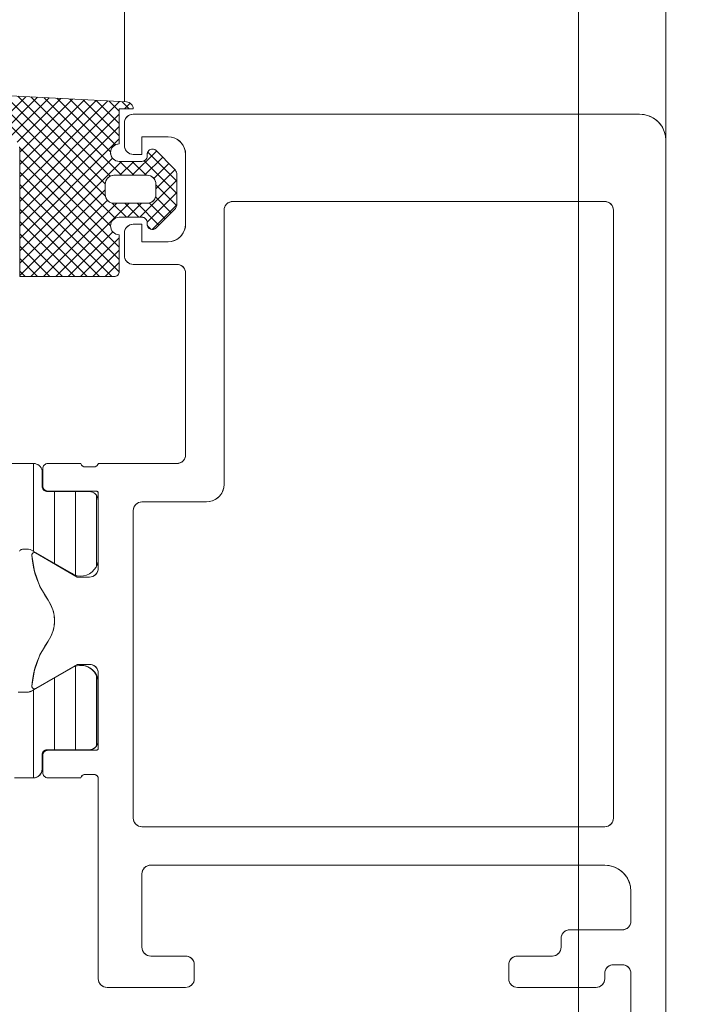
# Model space of a CAD drawing. Header units: metres. Extents: x 69 to 122.5, y -21.4 to -4.6.
# Tile 160 of 250: x 77.398 to 77.4366, y -9.3701 to -9.3137. Entities that reach past the tile are written whole.
import ezdxf

# ---------------------------------------------------------------- set-up
doc = ezdxf.new("R2010")
doc.units = ezdxf.units.M
doc.header["$LTSCALE"] = 0.02
doc.layers.add('032_Metallarbeiten-Fenster', color=7, linetype='Continuous', lineweight=5)
doc.layers.add('Keine', color=7, linetype='Continuous', lineweight=9)

msp = doc.modelspace()

# ---------------------------------------------------------------- linework, layer by layer
at = {"layer": '032_Metallarbeiten-Fenster', "color": 7, "lineweight": 13}
for p, q in [((77.404, -9.318438), (77.404, -8.028436)), ((77.435, -9.320644), (77.435, -8.028436)), ((77.40096, -9.350858), (77.398675, -9.352177)), ((77.40249, -9.355034), (77.40249, -9.351557)), ((77.398424, -9.352244), (77.397913, -9.352244)), ((77.39959, -9.355534), (77.40199, -9.355534)), ((77.39929, -9.356644), (77.39929, -9.355834)), ((77.3977, -9.357144), (77.39879, -9.357144))]:
    msp.add_line(p, q, dxfattribs=at)
at = {"layer": '032_Metallarbeiten-Fenster', "color": 251, "linetype": 'Continuous', "lineweight": 9, "true_color": 0x555555}
for p, q in [((77.4032, -9.325545), (77.395656, -9.318001)), ((77.398343, -9.318142), (77.395964, -9.32052)), ((77.403467, -9.325104), (77.396402, -9.31804)), ((77.399015, -9.318177), (77.396636, -9.320556)), ((77.402909, -9.32384), (77.397148, -9.318079)), ((77.399687, -9.318212), (77.397308, -9.320591)), ((77.400359, -9.318247), (77.397855, -9.320751)), ((77.402902, -9.323125), (77.397895, -9.318118)), ((77.40103, -9.318282), (77.398, -9.321313)), ((77.401702, -9.318318), (77.398, -9.32202)), ((77.402374, -9.318353), (77.398, -9.322727)), ((77.403046, -9.318388), (77.398, -9.323434)), ((77.403718, -9.318423), (77.398, -9.324141)), ((77.403181, -9.322697), (77.398641, -9.318157)), ((77.403835, -9.322644), (77.399387, -9.318196)), ((77.403204, -9.321306), (77.400133, -9.318235)), ((77.403494, -9.32089), (77.400879, -9.318275)), ((77.4037, -9.320388), (77.401626, -9.318314)), ((77.4037, -9.319681), (77.402372, -9.318353)), ((77.4037, -9.318974), (77.403118, -9.318392)), ((77.404277, -9.318844), (77.403864, -9.318431)), ((77.404331, -9.318518), (77.404005, -9.318844)), ((77.4037, -9.319148), (77.398, -9.324849)), ((77.4037, -9.319856), (77.398, -9.325556)), ((77.4037, -9.320563), (77.398, -9.326263)), ((77.4037, -9.326752), (77.397995, -9.321047)), ((77.405836, -9.321255), (77.404447, -9.322644)), ((77.403313, -9.321657), (77.398, -9.32697)), ((77.4037, -9.327459), (77.398, -9.321759)), ((77.403833, -9.321844), (77.398, -9.327677)), ((77.40454, -9.321844), (77.40374, -9.322644)), ((77.404542, -9.322644), (77.403742, -9.321844)), ((77.405249, -9.322644), (77.404449, -9.321844)), ((77.407, -9.323688), (77.405127, -9.321815)), ((77.406189, -9.321609), (77.405154, -9.322644)), ((77.407, -9.322981), (77.405333, -9.321314)), ((77.406543, -9.321962), (77.405681, -9.322824)), ((77.406894, -9.322319), (77.4058, -9.323412)), ((77.403698, -9.328164), (77.398, -9.322466)), ((77.407, -9.32292), (77.404876, -9.325044)), ((77.403271, -9.328444), (77.398, -9.323173)), ((77.4029, -9.323484), (77.398, -9.328384)), ((77.406985, -9.32438), (77.4058, -9.323195)), ((77.402563, -9.328444), (77.398, -9.32388)), ((77.403023, -9.324068), (77.398647, -9.328444)), ((77.407, -9.323627), (77.405298, -9.325328)), ((77.406683, -9.324786), (77.405778, -9.323881)), ((77.401856, -9.328444), (77.398, -9.324588)), ((77.403554, -9.324244), (77.399354, -9.328444)), ((77.404261, -9.324244), (77.400061, -9.328444)), ((77.404113, -9.325044), (77.403304, -9.324234)), ((77.40482, -9.325044), (77.40402, -9.324244)), ((77.404969, -9.324244), (77.404169, -9.325044)), ((77.405976, -9.325492), (77.404727, -9.324244)), ((77.40633, -9.325139), (77.405419, -9.324228)), ((77.406993, -9.324341), (77.405592, -9.325741)), ((77.401149, -9.328444), (77.398, -9.325295)), ((77.405502, -9.325725), (77.405318, -9.325541)), ((77.400442, -9.328444), (77.398, -9.326002)), ((77.403332, -9.32588), (77.400769, -9.328444)), ((77.4037, -9.32622), (77.401476, -9.328444)), ((77.4037, -9.326045), (77.403699, -9.326044)), ((77.399735, -9.328444), (77.398, -9.326709)), ((77.4037, -9.326927), (77.402183, -9.328444)), ((77.399028, -9.328444), (77.398, -9.327416)), ((77.4037, -9.327634), (77.40289, -9.328444)), ((77.398321, -9.328444), (77.398, -9.328123)), ((77.3988, -9.344183), (77.3988, -9.339145)), ((77.4, -9.344875), (77.4, -9.340754)), ((77.4012, -9.345538), (77.4012, -9.340754)), ((77.4024, -9.345016), (77.4024, -9.340971)), ((77.4012, -9.355534), (77.4012, -9.350746)), ((77.4, -9.355534), (77.4, -9.351407)), ((77.4024, -9.355304), (77.4024, -9.351292)), ((77.3988, -9.357142), (77.3988, -9.352099))]:
    msp.add_line(p, q, dxfattribs=at)
at = {"layer": '032_Metallarbeiten-Fenster', "color": 7, "linetype": 'Continuous', "lineweight": 13}
for points in [[(77.393035, -9.317863), (77.404121, -9.318444), (77.404196, -9.318456), (77.404267, -9.318481), (77.404333, -9.318519), (77.40439, -9.318569), (77.404437, -9.318628), (77.404472, -9.318696), (77.404493, -9.318768), (77.4045, -9.318844), (77.4037, -9.318844), (77.4037, -9.320844), (77.403602, -9.320854), (77.403509, -9.320882), (77.403422, -9.320928), (77.403346, -9.32099), (77.403284, -9.321066), (77.403238, -9.321153), (77.40321, -9.321246), (77.4032, -9.321344), (77.40321, -9.321441), (77.403238, -9.321535), (77.403284, -9.321622), (77.403346, -9.321697), (77.403422, -9.32176), (77.403509, -9.321806), (77.403602, -9.321834), (77.4037, -9.321844), (77.405, -9.321844), (77.405059, -9.321838), (77.405115, -9.321821), (77.405167, -9.321793), (77.405212, -9.321756), (77.405249, -9.321711), (77.405277, -9.321659), (77.405294, -9.321602), (77.4053, -9.321544), (77.4053, -9.321444), (77.405313, -9.321357), (77.405351, -9.321277), (77.40541, -9.321212), (77.405485, -9.321167), (77.405571, -9.321145), (77.405659, -9.32115), (77.405741, -9.321179), (77.405812, -9.321232), (77.406853, -9.322272), (77.406886, -9.322309), (77.406916, -9.322348), (77.406941, -9.32239), (77.406962, -9.322435), (77.406978, -9.322481), (77.40699, -9.322528), (77.406998, -9.322577), (77.407, -9.322626), (77.407, -9.324262), (77.406998, -9.324311), (77.40699, -9.32436), (77.406978, -9.324407), (77.406962, -9.324453), (77.406941, -9.324498), (77.406916, -9.32454), (77.406886, -9.324579), (77.406853, -9.324616), (77.405812, -9.325656), (77.405741, -9.325708), (77.405659, -9.325738), (77.405571, -9.325742), (77.405485, -9.325721), (77.40541, -9.325676), (77.405351, -9.325611), (77.405313, -9.325531), (77.4053, -9.325444), (77.4053, -9.325344), (77.405294, -9.325285), (77.405277, -9.325229), (77.405249, -9.325177), (77.405212, -9.325132), (77.405167, -9.325094), (77.405115, -9.325067), (77.405059, -9.32505), (77.405, -9.325044), (77.4037, -9.325044), (77.403602, -9.325053), (77.403509, -9.325082), (77.403422, -9.325128), (77.403346, -9.32519), (77.403284, -9.325266), (77.403238, -9.325353), (77.40321, -9.325446), (77.4032, -9.325544), (77.40321, -9.325641), (77.403238, -9.325735), (77.403284, -9.325822), (77.403346, -9.325897), (77.403422, -9.32596), (77.403509, -9.326006), (77.403602, -9.326034), (77.4037, -9.326044), (77.4037, -9.326044), (77.4037, -9.328144), (77.403694, -9.328202), (77.403677, -9.328259), (77.403649, -9.328311), (77.403612, -9.328356), (77.403567, -9.328393), (77.403515, -9.328421), (77.403459, -9.328438), (77.4034, -9.328444), (77.398, -9.328444), (77.398, -9.321102), (77.397991, -9.321007)], [(77.433, -9.379644), (77.433, -9.368344), (77.43299, -9.368246), (77.432962, -9.368153), (77.432916, -9.368066), (77.432854, -9.36799), (77.432778, -9.367928), (77.432691, -9.367882), (77.432598, -9.367854), (77.4325, -9.367844), (77.432, -9.367844), (77.431902, -9.367854), (77.431809, -9.367882), (77.431722, -9.367928), (77.431646, -9.36799), (77.431584, -9.368066), (77.431538, -9.368153), (77.43151, -9.368246), (77.4315, -9.368344), (77.4315, -9.368644), (77.43149, -9.368741), (77.431462, -9.368835), (77.431416, -9.368922), (77.431354, -9.368997), (77.431278, -9.36906), (77.431191, -9.369106), (77.431098, -9.369134), (77.431, -9.369144), (77.4265, -9.369144), (77.426402, -9.369134), (77.426309, -9.369106), (77.426222, -9.36906), (77.426146, -9.368997), (77.426084, -9.368922), (77.426038, -9.368835), (77.42601, -9.368741), (77.426, -9.368644), (77.426, -9.367844), (77.42601, -9.367746), (77.426038, -9.367653), (77.426084, -9.367566), (77.426146, -9.36749), (77.426222, -9.367428), (77.426309, -9.367382), (77.426402, -9.367354), (77.4265, -9.367344), (77.4285, -9.367344), (77.428598, -9.367334), (77.428691, -9.367306), (77.428778, -9.36726), (77.428854, -9.367197), (77.428916, -9.367122), (77.428962, -9.367035), (77.42899, -9.366941), (77.429, -9.366844), (77.429, -9.366344), (77.42901, -9.366246), (77.429038, -9.366153), (77.429084, -9.366066), (77.429146, -9.36599), (77.429222, -9.365928), (77.429309, -9.365882), (77.429402, -9.365854), (77.4295, -9.365844), (77.4325, -9.365844), (77.432598, -9.365834), (77.432691, -9.365806), (77.432778, -9.36576), (77.432854, -9.365697), (77.432916, -9.365622), (77.432962, -9.365535), (77.43299, -9.365441), (77.433, -9.365344), (77.433, -9.363644), (77.432971, -9.363351), (77.432886, -9.36307), (77.432747, -9.362811), (77.432561, -9.362583), (77.432333, -9.362397), (77.432074, -9.362258), (77.431793, -9.362173), (77.4315, -9.362144), (77.4055, -9.362144), (77.405402, -9.362154), (77.405309, -9.362182), (77.405222, -9.362228), (77.405146, -9.36229), (77.405084, -9.362366), (77.405038, -9.362453), (77.40501, -9.362546), (77.405, -9.362644), (77.405, -9.366844), (77.40501, -9.366941), (77.405038, -9.367035), (77.405084, -9.367122), (77.405146, -9.367197), (77.405222, -9.36726), (77.405309, -9.367306), (77.405402, -9.367334), (77.4055, -9.367344), (77.4075, -9.367344), (77.407598, -9.367354), (77.407691, -9.367382), (77.407778, -9.367428), (77.407854, -9.36749), (77.407916, -9.367566), (77.407962, -9.367653), (77.40799, -9.367746), (77.408, -9.367844), (77.408, -9.368644), (77.40799, -9.368741), (77.407962, -9.368835), (77.407916, -9.368922), (77.407854, -9.368997), (77.407778, -9.36906), (77.407691, -9.369106), (77.407598, -9.369134), (77.4075, -9.369144), (77.403, -9.369144), (77.402902, -9.369134), (77.402809, -9.369106), (77.402722, -9.36906), (77.402646, -9.368997), (77.402584, -9.368922), (77.402538, -9.368835), (77.40251, -9.368741), (77.4025, -9.368644), (77.4025, -9.357144), (77.402484, -9.357103), (77.402462, -9.357065), (77.402435, -9.357031), (77.402402, -9.357001), (77.402365, -9.356977), (77.402325, -9.356959), (77.402282, -9.356948), (77.402238, -9.356944), (77.401773, -9.356944), (77.401728, -9.356947), (77.401684, -9.356957), (77.401642, -9.356974), (77.401603, -9.356998), (77.401568, -9.357027), (77.401539, -9.357062), (77.401516, -9.357102), (77.4015, -9.357144), (77.39962, -9.357144), (77.399561, -9.357138), (77.399505, -9.357121), (77.399453, -9.357093), (77.399408, -9.357056), (77.399371, -9.357011), (77.399343, -9.356959), (77.399326, -9.356902), (77.39932, -9.356844), (77.39932, -9.355864), (77.399326, -9.355805), (77.399343, -9.355749), (77.399371, -9.355697), (77.399408, -9.355652), (77.399453, -9.355615), (77.399505, -9.355587), (77.399561, -9.35557), (77.39962, -9.355564), (77.40238, -9.355564), (77.402403, -9.355562), (77.402426, -9.355555), (77.402447, -9.355544), (77.402465, -9.355529), (77.40248, -9.355511), (77.402491, -9.35549), (77.402498, -9.355467), (77.4025, -9.355444), (77.4025, -9.351144), (77.40249, -9.351046), (77.402462, -9.350953), (77.402416, -9.350866), (77.402354, -9.35079), (77.402278, -9.350728), (77.402191, -9.350682), (77.402098, -9.350654), (77.402, -9.350644), (77.4013, -9.350644), (77.398907, -9.352025), (77.398873, -9.352039), (77.398836, -9.352044), (77.398799, -9.352038), (77.398765, -9.352023), (77.398737, -9.351999), (77.398715, -9.351969), (77.398703, -9.351934), (77.3987, -9.351897), (77.398735, -9.351551), (77.398794, -9.351208), (77.398876, -9.35087), (77.398982, -9.350538), (77.39911, -9.350215), (77.399261, -9.349901), (77.399433, -9.349599), (77.399626, -9.349309), (77.399786, -9.349043), (77.399904, -9.348756), (77.399976, -9.348454), (77.4, -9.348144), (77.399976, -9.347834), (77.399904, -9.347532), (77.399786, -9.347245), (77.399626, -9.346979), (77.399433, -9.346689), (77.399261, -9.346387), (77.39911, -9.346073), (77.398982, -9.34575), (77.398876, -9.345418), (77.398794, -9.34508), (77.398735, -9.344737), (77.3987, -9.344391), (77.398703, -9.344354), (77.398715, -9.344319), (77.398737, -9.344288), (77.398765, -9.344265), (77.398799, -9.34425), (77.398836, -9.344244), (77.398873, -9.344248), (77.398907, -9.344262), (77.4013, -9.345644), (77.402, -9.345644), (77.402098, -9.345634), (77.402191, -9.345606), (77.402278, -9.34556), (77.402354, -9.345497), (77.402416, -9.345422), (77.402462, -9.345335), (77.40249, -9.345241), (77.4025, -9.345144), (77.4025, -9.340844), (77.402498, -9.34082), (77.402491, -9.340798), (77.40248, -9.340777), (77.402465, -9.340759), (77.402447, -9.340744), (77.402426, -9.340733), (77.402403, -9.340726), (77.40238, -9.340724), (77.39962, -9.340724), (77.399561, -9.340718), (77.399505, -9.340701), (77.399453, -9.340673), (77.399408, -9.340636), (77.399371, -9.340591), (77.399343, -9.340539), (77.399326, -9.340482), (77.39932, -9.340424), (77.39932, -9.339444), (77.399326, -9.339385), (77.399343, -9.339329), (77.399371, -9.339277), (77.399408, -9.339232), (77.399453, -9.339194), (77.399505, -9.339167), (77.399561, -9.33915), (77.39962, -9.339144), (77.4015, -9.339144), (77.401516, -9.339185), (77.401538, -9.339223), (77.401566, -9.339257), (77.401598, -9.339287), (77.401635, -9.339311), (77.401676, -9.339328), (77.401718, -9.33934), (77.401762, -9.339344), (77.402227, -9.339344), (77.402272, -9.339341), (77.402316, -9.339331), (77.402359, -9.339314), (77.402397, -9.33929), (77.402432, -9.33926), (77.402461, -9.339225), (77.402484, -9.339186), (77.4025, -9.339144), (77.407, -9.339144), (77.407098, -9.339134), (77.407191, -9.339106), (77.407278, -9.33906), (77.407354, -9.338997), (77.407416, -9.338922), (77.407462, -9.338835), (77.40749, -9.338741), (77.4075, -9.338644), (77.4075, -9.328244), (77.40749, -9.328146), (77.407462, -9.328053), (77.407416, -9.327966), (77.407354, -9.32789), (77.407278, -9.327828), (77.407191, -9.327782), (77.407098, -9.327754), (77.407, -9.327744), (77.4045, -9.327744), (77.404402, -9.327734), (77.404309, -9.327706), (77.404222, -9.32766), (77.404146, -9.327597), (77.404084, -9.327522), (77.404038, -9.327435), (77.40401, -9.327341), (77.404, -9.327244), (77.404, -9.325944), (77.40401, -9.325846), (77.404038, -9.325753), (77.404084, -9.325666), (77.404146, -9.32559), (77.404222, -9.325528), (77.404309, -9.325482), (77.404402, -9.325454), (77.4045, -9.325444), (77.405, -9.325444), (77.405, -9.326444), (77.4065, -9.326444), (77.406695, -9.326425), (77.406883, -9.326368), (77.407056, -9.326275), (77.407207, -9.326151), (77.407331, -9.325999), (77.407424, -9.325827), (77.407481, -9.325639), (77.4075, -9.325444), (77.4075, -9.321444), (77.407481, -9.321249), (77.407424, -9.321061), (77.407331, -9.320888), (77.407207, -9.320737), (77.407056, -9.320612), (77.406883, -9.32052), (77.406695, -9.320463), (77.4065, -9.320444), (77.405, -9.320444), (77.405, -9.321444), (77.4045, -9.321444), (77.404402, -9.321434), (77.404309, -9.321406), (77.404222, -9.32136), (77.404146, -9.321297), (77.404084, -9.321222), (77.404038, -9.321135), (77.40401, -9.321041), (77.404, -9.320944), (77.404, -9.319644), (77.40401, -9.319546), (77.404038, -9.319453), (77.404084, -9.319366), (77.404146, -9.31929), (77.404222, -9.319228), (77.404309, -9.319182), (77.404402, -9.319154), (77.4045, -9.319144), (77.4335, -9.319144), (77.433793, -9.319173), (77.434074, -9.319258), (77.434333, -9.319397), (77.434561, -9.319583), (77.434747, -9.319811), (77.434886, -9.32007), (77.434971, -9.320351), (77.435, -9.320644), (77.435, -9.387644)], [(77.397913, -9.352244), (77.398414, -9.352244), (77.398447, -9.352243), (77.39848, -9.35224), (77.398512, -9.352235), (77.398544, -9.352227), (77.398576, -9.352218), (77.398606, -9.352206), (77.398636, -9.352193), (77.398665, -9.352177), (77.40095, -9.350858), (77.401174, -9.350751), (77.401419, -9.350702), (77.401668, -9.350716), (77.401906, -9.35079), (77.402118, -9.350921), (77.402291, -9.3511), (77.402414, -9.351317), (77.40248, -9.351557), (77.40248, -9.355034), (77.40247, -9.355131), (77.402442, -9.355225), (77.402396, -9.355312), (77.402334, -9.355387), (77.402258, -9.35545), (77.402171, -9.355496), (77.402078, -9.355524), (77.40198, -9.355534), (77.39958, -9.355534), (77.399521, -9.355539), (77.399465, -9.355556), (77.399413, -9.355584), (77.399368, -9.355621), (77.399331, -9.355667), (77.399303, -9.355719), (77.399286, -9.355775), (77.39928, -9.355834), (77.39928, -9.356644), (77.39927, -9.356741), (77.399242, -9.356835), (77.399196, -9.356922), (77.399134, -9.356997), (77.399058, -9.35706), (77.398971, -9.357106), (77.398878, -9.357134), (77.39878, -9.357144), (77.3977, -9.357144)]]:
    msp.add_lwpolyline(points, dxfattribs=at)
at = {"layer": '032_Metallarbeiten-Fenster', "color": 7, "lineweight": 13}
for points in [[(77.398, -9.328444), (77.4034, -9.328444), (77.4034, -9.328444), (77.403452, -9.328439), (77.403503, -9.328426), (77.40355, -9.328404), (77.403593, -9.328374), (77.40363, -9.328337), (77.40366, -9.328294), (77.403682, -9.328247), (77.403695, -9.328196), (77.4037, -9.328144), (77.4037, -9.326044), (77.4037, -9.326044), (77.403602, -9.326034), (77.403509, -9.326006), (77.403422, -9.32596), (77.403346, -9.325897), (77.403284, -9.325822), (77.403238, -9.325735), (77.40321, -9.325641), (77.4032, -9.325544), (77.4032, -9.325544), (77.40321, -9.325446), (77.403238, -9.325353), (77.403284, -9.325266), (77.403346, -9.32519), (77.403422, -9.325128), (77.403509, -9.325082), (77.403602, -9.325053), (77.4037, -9.325044), (77.405, -9.325044), (77.405, -9.325044), (77.405052, -9.325048), (77.405103, -9.325062), (77.40515, -9.325084), (77.405193, -9.325114), (77.40523, -9.325151), (77.40526, -9.325194), (77.405282, -9.325241), (77.405295, -9.325292), (77.4053, -9.325344), (77.4053, -9.325444), (77.4053, -9.325444), (77.405305, -9.325498), (77.405319, -9.32555), (77.405343, -9.325599), (77.405375, -9.325643), (77.405415, -9.32568), (77.405461, -9.32571), (77.405511, -9.32573), (77.405564, -9.325742), (77.405618, -9.325743), (77.405672, -9.325735), (77.405723, -9.325717), (77.40577, -9.325691), (77.405812, -9.325656), (77.406853, -9.324616), (77.406853, -9.324616), (77.406904, -9.324556), (77.406945, -9.324489), (77.406975, -9.324417), (77.406994, -9.32434), (77.407, -9.324262), (77.407, -9.322626), (77.407, -9.322626), (77.406994, -9.322548), (77.406975, -9.322471), (77.406945, -9.322399), (77.406904, -9.322332), (77.406853, -9.322272), (77.405812, -9.321232), (77.405812, -9.321232), (77.405767, -9.321194), (77.405715, -9.321167), (77.405659, -9.32115), (77.4056, -9.321144), (77.405541, -9.32115), (77.405485, -9.321167), (77.405433, -9.321194), (77.405388, -9.321232), (77.405351, -9.321277), (77.405323, -9.321329), (77.405306, -9.321385), (77.4053, -9.321444), (77.4053, -9.321544), (77.4053, -9.321544), (77.405295, -9.321596), (77.405282, -9.321646), (77.40526, -9.321694), (77.40523, -9.321737), (77.405193, -9.321774), (77.40515, -9.321804), (77.405103, -9.321826), (77.405052, -9.321839), (77.405, -9.321844), (77.4037, -9.321844), (77.4037, -9.321844), (77.403613, -9.321836), (77.403529, -9.321814), (77.40345, -9.321777), (77.403379, -9.321727), (77.403317, -9.321665), (77.403267, -9.321594), (77.40323, -9.321515), (77.403208, -9.321431), (77.4032, -9.321344), (77.4032, -9.321344), (77.403208, -9.321257), (77.40323, -9.321173), (77.403267, -9.321094), (77.403317, -9.321022), (77.403379, -9.320961), (77.40345, -9.320911), (77.403529, -9.320874), (77.403613, -9.320851), (77.4037, -9.320844), (77.4037, -9.318844), (77.4045, -9.318844), (77.4045, -9.318844), (77.404493, -9.318768), (77.404472, -9.318696), (77.404437, -9.318628), (77.40439, -9.318569), (77.404333, -9.318519), (77.404267, -9.318481), (77.404196, -9.318456), (77.404121, -9.318444), (77.393035, -9.317863)], [(77.433, -9.379644), (77.433, -9.368344), (77.433, -9.368344), (77.432992, -9.368257), (77.43297, -9.368173), (77.432933, -9.368094), (77.432883, -9.368023), (77.432821, -9.367961), (77.43275, -9.367911), (77.432671, -9.367874), (77.432587, -9.367852), (77.4325, -9.367844), (77.432, -9.367844), (77.432, -9.367844), (77.431913, -9.367852), (77.431829, -9.367874), (77.43175, -9.367911), (77.431679, -9.367961), (77.431617, -9.368023), (77.431567, -9.368094), (77.43153, -9.368173), (77.431508, -9.368257), (77.4315, -9.368344), (77.4315, -9.368644), (77.4315, -9.368644), (77.431492, -9.368731), (77.43147, -9.368815), (77.431433, -9.368894), (77.431383, -9.368965), (77.431321, -9.369027), (77.43125, -9.369077), (77.431171, -9.369114), (77.431087, -9.369136), (77.431, -9.369144), (77.4265, -9.369144), (77.4265, -9.369144), (77.426413, -9.369136), (77.426329, -9.369114), (77.42625, -9.369077), (77.426179, -9.369027), (77.426117, -9.368965), (77.426067, -9.368894), (77.42603, -9.368815), (77.426008, -9.368731), (77.426, -9.368644), (77.426, -9.367844), (77.426, -9.367844), (77.426008, -9.367757), (77.42603, -9.367673), (77.426067, -9.367594), (77.426117, -9.367523), (77.426179, -9.367461), (77.42625, -9.367411), (77.426329, -9.367374), (77.426413, -9.367352), (77.4265, -9.367344), (77.4285, -9.367344), (77.4285, -9.367344), (77.428587, -9.367336), (77.428671, -9.367314), (77.42875, -9.367277), (77.428821, -9.367227), (77.428883, -9.367165), (77.428933, -9.367094), (77.42897, -9.367015), (77.428992, -9.366931), (77.429, -9.366844), (77.429, -9.366344), (77.429, -9.366344), (77.429008, -9.366257), (77.42903, -9.366173), (77.429067, -9.366094), (77.429117, -9.366023), (77.429179, -9.365961), (77.42925, -9.365911), (77.429329, -9.365874), (77.429413, -9.365852), (77.4295, -9.365844), (77.4325, -9.365844), (77.4325, -9.365844), (77.432587, -9.365836), (77.432671, -9.365814), (77.43275, -9.365777), (77.432821, -9.365727), (77.432883, -9.365665), (77.432933, -9.365594), (77.43297, -9.365515), (77.432992, -9.365431), (77.433, -9.365344), (77.433, -9.363644), (77.433, -9.363644), (77.432977, -9.363383), (77.43291, -9.363131), (77.432799, -9.362894), (77.432649, -9.36268), (77.432464, -9.362495), (77.43225, -9.362345), (77.432013, -9.362234), (77.43176, -9.362167), (77.4315, -9.362144), (77.4055, -9.362144), (77.4055, -9.362144), (77.405413, -9.362152), (77.405329, -9.362174), (77.40525, -9.362211), (77.405179, -9.362261), (77.405117, -9.362323), (77.405067, -9.362394), (77.40503, -9.362473), (77.405008, -9.362557), (77.405, -9.362644), (77.405, -9.366844), (77.405, -9.366844), (77.405008, -9.366931), (77.40503, -9.367015), (77.405067, -9.367094), (77.405117, -9.367165), (77.405179, -9.367227), (77.40525, -9.367277), (77.405329, -9.367314), (77.405413, -9.367336), (77.4055, -9.367344), (77.4075, -9.367344), (77.4075, -9.367344), (77.407587, -9.367352), (77.407671, -9.367374), (77.40775, -9.367411), (77.407821, -9.367461), (77.407883, -9.367523), (77.407933, -9.367594), (77.40797, -9.367673), (77.407992, -9.367757), (77.408, -9.367844), (77.408, -9.368644), (77.408, -9.368644), (77.407992, -9.368731), (77.40797, -9.368815), (77.407933, -9.368894), (77.407883, -9.368965), (77.407821, -9.369027), (77.40775, -9.369077), (77.407671, -9.369114), (77.407587, -9.369136), (77.4075, -9.369144), (77.403, -9.369144), (77.403, -9.369144), (77.402913, -9.369136), (77.402829, -9.369114), (77.40275, -9.369077), (77.402679, -9.369027), (77.402617, -9.368965), (77.402567, -9.368894), (77.40253, -9.368815), (77.402508, -9.368731), (77.4025, -9.368644), (77.4025, -9.357144), (77.402481, -9.357096), (77.402453, -9.357052), (77.402417, -9.357014), (77.402376, -9.356983), (77.402329, -9.356961), (77.402279, -9.356948), (77.402227, -9.356944), (77.401773, -9.356944), (77.401773, -9.356944), (77.401721, -9.356948), (77.401671, -9.356961), (77.401624, -9.356983), (77.401583, -9.357014), (77.401547, -9.357052), (77.401519, -9.357096), (77.4015, -9.357144), (77.39962, -9.357144), (77.39962, -9.357144), (77.399568, -9.357139), (77.399517, -9.357126), (77.39947, -9.357104), (77.399427, -9.357074), (77.39939, -9.357037), (77.39936, -9.356994), (77.399338, -9.356947), (77.399325, -9.356896), (77.39932, -9.356844), (77.39932, -9.355864), (77.39932, -9.355864), (77.399325, -9.355812), (77.399338, -9.355761), (77.39936, -9.355714), (77.39939, -9.355671), (77.399427, -9.355634), (77.39947, -9.355604), (77.399517, -9.355582), (77.399568, -9.355568), (77.39962, -9.355564), (77.40238, -9.355564), (77.40238, -9.355564), (77.402401, -9.355562), (77.402421, -9.355557), (77.40244, -9.355548), (77.402457, -9.355536), (77.402472, -9.355521), (77.402484, -9.355504), (77.402493, -9.355485), (77.402498, -9.355465), (77.4025, -9.355444), (77.4025, -9.351144), (77.4025, -9.351144), (77.402492, -9.351057), (77.40247, -9.350973), (77.402433, -9.350894), (77.402383, -9.350823), (77.402321, -9.350761), (77.40225, -9.350711), (77.402171, -9.350674), (77.402087, -9.350652), (77.402, -9.350644), (77.4013, -9.350644), (77.398907, -9.352025), (77.398907, -9.352025), (77.398883, -9.352037), (77.398856, -9.352043), (77.398829, -9.352044), (77.398802, -9.352039), (77.398777, -9.35203), (77.398754, -9.352015), (77.398734, -9.351997), (77.398719, -9.351975), (77.398707, -9.35195), (77.398701, -9.351924), (77.3987, -9.351897), (77.3987, -9.351897), (77.398846, -9.350982), (77.399158, -9.350109), (77.399626, -9.349309), (77.399626, -9.349309), (77.399806, -9.349003), (77.399929, -9.348671), (77.399992, -9.348321), (77.399992, -9.347966), (77.399929, -9.347617), (77.399806, -9.347285), (77.399626, -9.346979), (77.399626, -9.346979), (77.399158, -9.346179), (77.398846, -9.345306), (77.3987, -9.344391), (77.3987, -9.344391), (77.398701, -9.344364), (77.398707, -9.344338), (77.398719, -9.344313), (77.398734, -9.344291), (77.398754, -9.344272), (77.398777, -9.344258), (77.398802, -9.344249), (77.398829, -9.344244), (77.398856, -9.344245), (77.398883, -9.344251), (77.398907, -9.344262), (77.4013, -9.345644), (77.402, -9.345644), (77.402, -9.345644), (77.402087, -9.345636), (77.402171, -9.345614), (77.40225, -9.345577), (77.402321, -9.345527), (77.402383, -9.345465), (77.402433, -9.345394), (77.40247, -9.345315), (77.402492, -9.345231), (77.4025, -9.345144), (77.4025, -9.340844), (77.4025, -9.340844), (77.402498, -9.340823), (77.402493, -9.340803), (77.402484, -9.340784), (77.402472, -9.340767), (77.402457, -9.340752), (77.40244, -9.34074), (77.402421, -9.340731), (77.402401, -9.340726), (77.40238, -9.340724), (77.39962, -9.340724), (77.39962, -9.340724), (77.399568, -9.340719), (77.399517, -9.340706), (77.39947, -9.340684), (77.399427, -9.340654), (77.39939, -9.340617), (77.39936, -9.340574), (77.399338, -9.340526), (77.399325, -9.340476), (77.39932, -9.340424), (77.39932, -9.339444), (77.39932, -9.339444), (77.399325, -9.339392), (77.399338, -9.339341), (77.39936, -9.339294), (77.39939, -9.339251), (77.399427, -9.339214), (77.39947, -9.339184), (77.399517, -9.339162), (77.399568, -9.339148), (77.39962, -9.339144), (77.4015, -9.339144), (77.4015, -9.339144), (77.401519, -9.339192), (77.401547, -9.339236), (77.401583, -9.339274), (77.401624, -9.339304), (77.401671, -9.339327), (77.401721, -9.33934), (77.401773, -9.339344), (77.402227, -9.339344), (77.402227, -9.339344), (77.402279, -9.33934), (77.402329, -9.339327), (77.402376, -9.339304), (77.402417, -9.339274), (77.402453, -9.339236), (77.402481, -9.339192), (77.4025, -9.339144), (77.407, -9.339144), (77.407, -9.339144), (77.407087, -9.339136), (77.407171, -9.339114), (77.40725, -9.339077), (77.407321, -9.339027), (77.407383, -9.338965), (77.407433, -9.338894), (77.40747, -9.338815), (77.407492, -9.338731), (77.4075, -9.338644), (77.4075, -9.328244), (77.4075, -9.328244), (77.407492, -9.328157), (77.40747, -9.328073), (77.407433, -9.327994), (77.407383, -9.327923), (77.407321, -9.327861), (77.40725, -9.327811), (77.407171, -9.327774), (77.407087, -9.327752), (77.407, -9.327744), (77.4045, -9.327744), (77.4045, -9.327744), (77.404413, -9.327736), (77.404329, -9.327714), (77.40425, -9.327677), (77.404179, -9.327627), (77.404117, -9.327565), (77.404067, -9.327494), (77.40403, -9.327415), (77.404008, -9.327331), (77.404, -9.327244), (77.404, -9.325944), (77.404, -9.325944), (77.404008, -9.325857), (77.40403, -9.325773), (77.404067, -9.325694), (77.404117, -9.325623), (77.404179, -9.325561), (77.40425, -9.325511), (77.404329, -9.325474), (77.404413, -9.325452), (77.4045, -9.325444), (77.405, -9.325444), (77.405, -9.326444), (77.4065, -9.326444), (77.4065, -9.326444), (77.406674, -9.326429), (77.406842, -9.326384), (77.407, -9.32631), (77.407143, -9.32621), (77.407266, -9.326087), (77.407366, -9.325944), (77.40744, -9.325786), (77.407485, -9.325618), (77.4075, -9.325444), (77.4075, -9.321444), (77.4075, -9.321444), (77.407485, -9.32127), (77.40744, -9.321102), (77.407366, -9.320944), (77.407266, -9.320801), (77.407143, -9.320678), (77.407, -9.320578), (77.406842, -9.320504), (77.406674, -9.320459), (77.4065, -9.320444), (77.405, -9.320444), (77.405, -9.321444), (77.4045, -9.321444), (77.4045, -9.321444), (77.404413, -9.321436), (77.404329, -9.321414), (77.40425, -9.321377), (77.404179, -9.321327), (77.404117, -9.321265), (77.404067, -9.321194), (77.40403, -9.321115), (77.404008, -9.321031), (77.404, -9.320944), (77.404, -9.319644), (77.404, -9.319644), (77.404008, -9.319557), (77.40403, -9.319473), (77.404067, -9.319394), (77.404117, -9.319323), (77.404179, -9.319261), (77.40425, -9.319211), (77.404329, -9.319174), (77.404413, -9.319152), (77.4045, -9.319144), (77.4335, -9.319144), (77.4335, -9.319144), (77.43376, -9.319167), (77.434013, -9.319234), (77.43425, -9.319345), (77.434464, -9.319495), (77.434649, -9.31968), (77.434799, -9.319894), (77.43491, -9.320131), (77.434977, -9.320383), (77.435, -9.320644), (77.435, -9.387644)], [(77.35621, -9.339144), (77.39879, -9.339144), (77.39879, -9.339144), (77.398877, -9.339152), (77.398961, -9.339174), (77.39904, -9.339211), (77.399111, -9.339261), (77.399173, -9.339323), (77.399223, -9.339394), (77.39926, -9.339473), (77.399282, -9.339557), (77.39929, -9.339644), (77.39929, -9.340454), (77.39929, -9.340454), (77.399295, -9.340506), (77.399308, -9.340557), (77.39933, -9.340604), (77.39936, -9.340647), (77.399397, -9.340684), (77.39944, -9.340714), (77.399487, -9.340736), (77.399538, -9.34075), (77.39959, -9.340754), (77.40199, -9.340754), (77.40199, -9.340754), (77.402077, -9.340762), (77.402161, -9.340784), (77.40224, -9.340821), (77.402311, -9.340871), (77.402373, -9.340933), (77.402423, -9.341004), (77.40246, -9.341083), (77.402482, -9.341167), (77.40249, -9.341254), (77.40249, -9.34473), (77.40249, -9.34473), (77.402448, -9.344907), (77.402375, -9.345073), (77.402273, -9.345223), (77.402145, -9.345352), (77.401996, -9.345456), (77.401831, -9.345532), (77.401655, -9.345576), (77.401474, -9.345588), (77.401294, -9.345567), (77.401121, -9.345513), (77.40096, -9.345429), (77.398676, -9.344111), (77.398676, -9.344111), (77.398597, -9.344074), (77.398513, -9.344051), (77.398426, -9.344044), (77.3982, -9.344044), (77.3982, -9.344044), (77.398157, -9.344048), (77.398114, -9.344059), (77.398075, -9.344077), (77.398039, -9.344102), (77.398008, -9.344133), (77.397983, -9.344169)], [(77.40096, -9.350858), (77.401107, -9.35078), (77.401264, -9.350728), (77.401429, -9.350702), (77.401595, -9.350704), (77.401759, -9.350734), (77.401916, -9.35079), (77.401916, -9.35079), (77.402061, -9.350872), (77.40219, -9.350976), (77.402301, -9.3511), (77.402389, -9.351241), (77.402453, -9.351395), (77.40249, -9.351557)], [(77.398675, -9.352177), (77.398616, -9.352206), (77.398554, -9.352227), (77.398554, -9.352227), (77.39849, -9.35224), (77.398424, -9.352244)], [(77.40249, -9.355034), (77.402484, -9.355112), (77.402466, -9.355188), (77.402436, -9.355261), (77.402395, -9.355328), (77.402344, -9.355387), (77.402344, -9.355387), (77.402284, -9.355438), (77.402217, -9.355479), (77.402145, -9.355509), (77.402068, -9.355528), (77.40199, -9.355534)], [(77.39929, -9.355834), (77.399296, -9.355775), (77.399313, -9.355719), (77.399341, -9.355667), (77.399378, -9.355621), (77.399378, -9.355621), (77.399414, -9.355591), (77.399454, -9.355566), (77.399497, -9.355548), (77.399543, -9.355537), (77.39959, -9.355534)], [(77.39929, -9.356644), (77.399284, -9.356722), (77.399266, -9.356798), (77.399236, -9.356871), (77.399195, -9.356938), (77.399144, -9.356997), (77.399144, -9.356997), (77.399084, -9.357048), (77.399017, -9.357089), (77.398945, -9.357119), (77.398868, -9.357138), (77.39879, -9.357144)]]:
    msp.add_lwpolyline(points, dxfattribs=at)
for points in [[(77.4034, -9.322644), (77.403313, -9.322651), (77.403229, -9.322674), (77.40315, -9.322711), (77.403079, -9.322761), (77.403017, -9.322822), (77.402967, -9.322894), (77.40293, -9.322973), (77.402908, -9.323057), (77.4029, -9.323144), (77.4029, -9.323744), (77.4029, -9.323744), (77.402908, -9.323831), (77.40293, -9.323915), (77.402967, -9.323994), (77.403017, -9.324065), (77.403079, -9.324127), (77.40315, -9.324177), (77.403229, -9.324214), (77.403313, -9.324236), (77.4034, -9.324244), (77.4053, -9.324244), (77.4053, -9.324244), (77.405387, -9.324236), (77.405471, -9.324214), (77.40555, -9.324177), (77.405621, -9.324127), (77.405683, -9.324065), (77.405733, -9.323994), (77.40577, -9.323915), (77.405792, -9.323831), (77.4058, -9.323744), (77.4058, -9.323144), (77.4058, -9.323144), (77.405792, -9.323057), (77.40577, -9.322973), (77.405733, -9.322894), (77.405683, -9.322822), (77.405621, -9.322761), (77.40555, -9.322711), (77.405471, -9.322674), (77.405387, -9.322651), (77.4053, -9.322644)], [(77.4102, -9.324144), (77.4315, -9.324144), (77.4315, -9.324144), (77.431587, -9.324152), (77.431671, -9.324174), (77.43175, -9.324211), (77.431821, -9.324261), (77.431883, -9.324323), (77.431933, -9.324394), (77.43197, -9.324473), (77.431992, -9.324557), (77.432, -9.324644), (77.432, -9.359444), (77.432, -9.359444), (77.431992, -9.359531), (77.43197, -9.359615), (77.431933, -9.359694), (77.431883, -9.359765), (77.431821, -9.359827), (77.43175, -9.359877), (77.431671, -9.359914), (77.431587, -9.359936), (77.4315, -9.359944), (77.405, -9.359944), (77.405, -9.359944), (77.404913, -9.359936), (77.404829, -9.359914), (77.40475, -9.359877), (77.404679, -9.359827), (77.404617, -9.359765), (77.404567, -9.359694), (77.40453, -9.359615), (77.404508, -9.359531), (77.4045, -9.359444), (77.4045, -9.341844), (77.4045, -9.341844), (77.404508, -9.341757), (77.40453, -9.341673), (77.404567, -9.341594), (77.404617, -9.341523), (77.404679, -9.341461), (77.40475, -9.341411), (77.404829, -9.341374), (77.404913, -9.341352), (77.405, -9.341344), (77.4087, -9.341344), (77.4087, -9.341344), (77.408874, -9.341329), (77.409042, -9.341284), (77.4092, -9.34121), (77.409343, -9.34111), (77.409466, -9.340987), (77.409566, -9.340844), (77.40964, -9.340686), (77.409685, -9.340518), (77.4097, -9.340344), (77.4097, -9.324644), (77.4097, -9.324644), (77.409708, -9.324557), (77.40973, -9.324473), (77.409767, -9.324394), (77.409817, -9.324323), (77.409879, -9.324261), (77.40995, -9.324211), (77.410029, -9.324174), (77.410113, -9.324152)]]:
    msp.add_lwpolyline(points, close=True, dxfattribs=at)
at = {"layer": '032_Metallarbeiten-Fenster', "color": 7, "linetype": 'Continuous', "lineweight": 13}
for points in [[(77.4058, -9.323744), (77.4058, -9.323144), (77.40579, -9.323046), (77.405762, -9.322953), (77.405716, -9.322866), (77.405654, -9.32279), (77.405578, -9.322728), (77.405491, -9.322682), (77.405398, -9.322653), (77.4053, -9.322644), (77.4034, -9.322644), (77.403302, -9.322653), (77.403209, -9.322682), (77.403122, -9.322728), (77.403046, -9.32279), (77.402984, -9.322866), (77.402938, -9.322953), (77.40291, -9.323046), (77.4029, -9.323144), (77.4029, -9.323744), (77.40291, -9.323841), (77.402938, -9.323935), (77.402984, -9.324022), (77.403046, -9.324097), (77.403122, -9.32416), (77.403209, -9.324206), (77.403302, -9.324234), (77.4034, -9.324244), (77.4053, -9.324244), (77.405398, -9.324234), (77.405491, -9.324206), (77.405578, -9.32416), (77.405654, -9.324097), (77.405716, -9.324022), (77.405762, -9.323935), (77.40579, -9.323841)], [(77.432, -9.359444), (77.432, -9.324644), (77.43199, -9.324546), (77.431962, -9.324453), (77.431916, -9.324366), (77.431854, -9.32429), (77.431778, -9.324228), (77.431691, -9.324182), (77.431598, -9.324154), (77.4315, -9.324144), (77.4102, -9.324144), (77.410102, -9.324154), (77.410009, -9.324182), (77.409922, -9.324228), (77.409846, -9.32429), (77.409784, -9.324366), (77.409738, -9.324453), (77.40971, -9.324546), (77.4097, -9.324644), (77.4097, -9.340344), (77.409681, -9.340539), (77.409624, -9.340727), (77.409531, -9.340899), (77.409407, -9.341051), (77.409256, -9.341175), (77.409083, -9.341268), (77.408895, -9.341325), (77.4087, -9.341344), (77.405, -9.341344), (77.404902, -9.341354), (77.404809, -9.341382), (77.404722, -9.341428), (77.404646, -9.34149), (77.404584, -9.341566), (77.404538, -9.341653), (77.40451, -9.341746), (77.4045, -9.341844), (77.4045, -9.359444), (77.40451, -9.359541), (77.404538, -9.359635), (77.404584, -9.359722), (77.404646, -9.359797), (77.404722, -9.35986), (77.404809, -9.359906), (77.404902, -9.359934), (77.405, -9.359944), (77.4315, -9.359944), (77.431598, -9.359934), (77.431691, -9.359906), (77.431778, -9.35986), (77.431854, -9.359797), (77.431916, -9.359722), (77.431962, -9.359635), (77.43199, -9.359541)]]:
    msp.add_lwpolyline(points, close=True, dxfattribs=at)
at = {"layer": 'Keine', "color": 8, "linetype": 'Continuous', "lineweight": 13, "true_color": 0x808080}
msp.add_lwpolyline([(77.43, -7.038634), (77.645, -7.038634), (77.645, -9.418144), (77.43, -9.418144)], close=True, dxfattribs=at)

doc.saveas('drawing.dxf')
